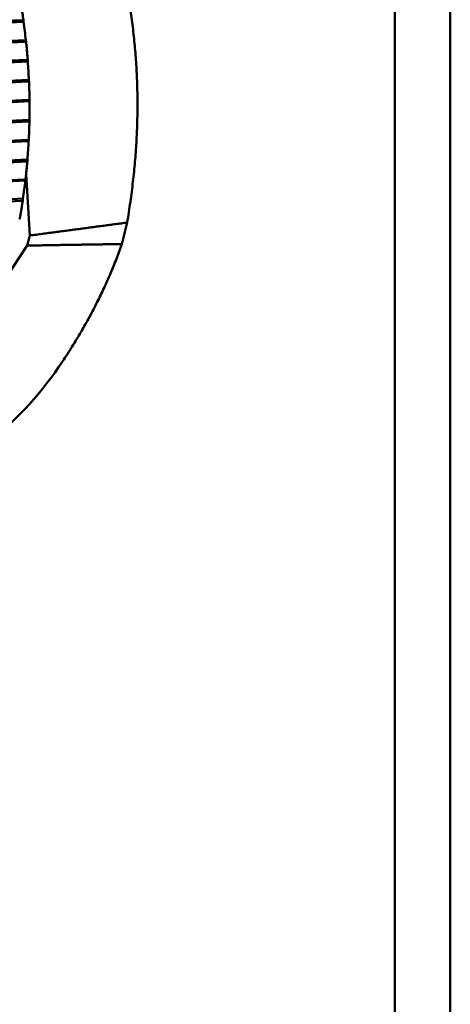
# Model space of a CAD drawing. Header units: millimetres. Extents: x 0 to 6049, y -120 to 1682.
# Tile 160 of 256: x 1249 to 1261, y 1365 to 1392. Entities that reach past the tile are written whole.
import ezdxf

# ---------------------------------------------------------------- set-up
doc = ezdxf.new("R2010")
doc.units = ezdxf.units.MM
doc.header["$LTSCALE"] = 2
doc.layers.add('Sichtbar (ISO)', color=7, linetype='Continuous', lineweight=50)

msp = doc.modelspace()

# ---------------------------------------------------------------- linework, layer by layer
at = {"layer": 'Sichtbar (ISO)'}
for p, q in [((1259.107, 1345.37), (1259.107, 1395.37)), ((1260.607, 1395.37), (1260.607, 1345.37)), ((1238.336, 1391.302), (1249.053, 1391.792)), ((1249.025, 1391.842), (1238.367, 1391.355)), ((1249.053, 1391.792), (1249.052, 1391.813)), ((1238.397, 1390.807), (1249.113, 1391.296)), ((1238.439, 1390.767), (1249.097, 1391.254)), ((1249.117, 1391.279), (1249.113, 1391.296)), ((1238.452, 1390.205), (1249.166, 1390.718)), ((1249.142, 1390.764), (1238.486, 1390.254)), ((1249.166, 1390.718), (1249.167, 1390.738)), ((1238.481, 1389.706), (1249.195, 1390.219)), ((1238.521, 1389.661), (1249.177, 1390.172)), ((1249.198, 1390.2), (1249.195, 1390.219)), ((1238.498, 1389.101), (1249.212, 1389.639)), ((1249.191, 1389.681), (1238.535, 1389.146)), ((1249.212, 1389.639), (1249.213, 1389.656)), ((1238.496, 1388.601), (1249.21, 1389.139)), ((1238.533, 1388.553), (1249.188, 1389.088)), ((1249.212, 1389.119), (1249.21, 1389.139)), ((1238.475, 1387.998), (1249.189, 1388.56)), ((1249.171, 1388.598), (1238.515, 1388.039)), ((1249.189, 1388.56), (1249.192, 1388.576)), ((1238.442, 1387.502), (1249.156, 1388.063)), ((1249.157, 1388.042), (1249.156, 1388.063)), ((1238.475, 1387.45), (1249.132, 1388.009)), ((1238.383, 1386.904), (1249.1, 1387.49)), ((1249.084, 1387.523), (1238.425, 1386.941)), ((1249.1, 1387.49), (1249.104, 1387.504)), ((1249.22, 1386.001), (1249.122, 1387.663)), ((1238.319, 1386.414), (1249.035, 1387)), ((1249.034, 1386.976), (1249.035, 1387)), ((1238.349, 1386.359), (1249.008, 1386.942)), ((1249.153, 1385.728), (1248.577, 1384.86))]:
    msp.add_line(p, q, dxfattribs=at)
for centre, major_axis, ratio, start_param, end_param in [((1240.899, 1391.17), (-2.223, 12.651), 0.634822, 4.611206, 4.650134), ((1240.998, 1390.077), (-0.858, 12.816), 0.637816, 4.680811, 4.719739), ((1241.028, 1388.978), (0.518, 12.835), 0.636363, 4.750612, 4.78954), ((1240.99, 1387.883), (1.878, 12.707), 0.630472, 4.819485, 4.858413), ((1240.883, 1386.797), (3.195, 12.442), 0.620184, 4.886373, 4.925301), ((1243.145, 1389.99), (-0.576, 11.932), 0.75888, 4.314568, 4.366118), ((1240.41, 1389.857), (0.585, -12.115), 0.75888, 1.186543, 1.210381)]:
    msp.add_ellipse(centre, major_axis=major_axis, ratio=ratio, start_param=start_param, end_param=end_param, dxfattribs=at)
for points, weights in [([(1251.36, 1394.766), (1252.57, 1390.605), (1251.858, 1386.352)], [1.23096562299, 1.32029098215, 1.23096562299]), ([(1249.22, 1386.001), (1250.573, 1386.179), (1251.858, 1386.352)], [1.00009573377, 1.0002702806, 1.00015667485]), ([(1251.716, 1385.77), (1250.467, 1385.751), (1249.153, 1385.728)], [1.00015187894, 1.00025748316, 1.00009121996]), ([(1250.107, 1382.586), (1251.139, 1384.138), (1251.716, 1385.77)], [1.27927488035, 1.27927491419, 1.2314661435])]:
    msp.add_rational_spline(points, weights, degree=2, dxfattribs=at)
for points, knots in [([(1248.97, 1392.344), (1248.976, 1392.309), (1248.982, 1392.274), (1248.993, 1392.204), (1248.999, 1392.169), (1249.01, 1392.099), (1249.016, 1392.064), (1249.026, 1391.994), (1249.031, 1391.959), (1249.042, 1391.889), (1249.047, 1391.853), (1249.052, 1391.818)], [6.1387975, 6.1387975, 6.1387975, 6.1387975, 6.14695113, 6.14695113, 6.15510475, 6.15510475, 6.16325838, 6.16325838, 6.17141201, 6.17141201, 6.17956564, 6.17956564, 6.17956564, 6.17956564]), ([(1249.025, 1391.842), (1249.032, 1391.842), (1249.039, 1391.84), (1249.048, 1391.832), (1249.051, 1391.825), (1249.052, 1391.816), (1249.052, 1391.814), (1249.052, 1391.813)], [0.000173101, 0.000173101, 0.000173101, 0.000173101, 0.003321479, 0.003321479, 0.00724657, 0.00724657, 0.007986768, 0.007986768, 0.007986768, 0.007986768]), ([(1249.117, 1391.279), (1249.118, 1391.278), (1249.118, 1391.277), (1249.119, 1391.269), (1249.117, 1391.263), (1249.11, 1391.256), (1249.104, 1391.254), (1249.097, 1391.254)], [0.063368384, 0.063368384, 0.063368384, 0.063368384, 0.064108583, 0.064108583, 0.068033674, 0.068033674, 0.071182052, 0.071182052, 0.071182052, 0.071182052]), ([(1249.118, 1391.275), (1249.122, 1391.239), (1249.126, 1391.204), (1249.133, 1391.133), (1249.136, 1391.098), (1249.143, 1391.027), (1249.146, 1390.991), (1249.152, 1390.92), (1249.155, 1390.885), (1249.161, 1390.814), (1249.164, 1390.778), (1249.166, 1390.743)], [6.22144862, 6.22144862, 6.22144862, 6.22144862, 6.22960965, 6.22960965, 6.23777067, 6.23777067, 6.24593169, 6.24593169, 6.25409272, 6.25409272, 6.26225374, 6.26225374, 6.26225374, 6.26225374]), ([(1249.142, 1390.764), (1249.149, 1390.765), (1249.155, 1390.763), (1249.163, 1390.756), (1249.166, 1390.749), (1249.167, 1390.741), (1249.167, 1390.739), (1249.167, 1390.738)], [0.000173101, 0.000173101, 0.000173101, 0.000173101, 0.003321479, 0.003321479, 0.00724657, 0.00724657, 0.007986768, 0.007986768, 0.007986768, 0.007986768]), ([(1249.198, 1390.2), (1249.199, 1390.199), (1249.199, 1390.197), (1249.199, 1390.189), (1249.197, 1390.182), (1249.19, 1390.175), (1249.184, 1390.173), (1249.177, 1390.172)], [0.063368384, 0.063368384, 0.063368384, 0.063368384, 0.064108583, 0.064108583, 0.068033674, 0.068033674, 0.071182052, 0.071182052, 0.071182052, 0.071182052]), ([(1249.199, 1390.195), (1249.2, 1390.16), (1249.202, 1390.124), (1249.204, 1390.053), (1249.206, 1390.017), (1249.208, 1389.946), (1249.209, 1389.91), (1249.211, 1389.839), (1249.211, 1389.804), (1249.213, 1389.732), (1249.213, 1389.697), (1249.214, 1389.661)], [0.02093019, 0.02093019, 0.02093019, 0.02093019, 0.0290923, 0.0290923, 0.03725442, 0.03725442, 0.04541653, 0.04541653, 0.05357865, 0.05357865, 0.06174076, 0.06174076, 0.06174076, 0.06174076]), ([(1249.191, 1389.681), (1249.197, 1389.681), (1249.203, 1389.68), (1249.211, 1389.673), (1249.214, 1389.667), (1249.214, 1389.659), (1249.214, 1389.658), (1249.213, 1389.656)], [0.000173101, 0.000173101, 0.000173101, 0.000173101, 0.003321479, 0.003321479, 0.00724657, 0.00724657, 0.007986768, 0.007986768, 0.007986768, 0.007986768]), ([(1249.212, 1389.119), (1249.212, 1389.117), (1249.212, 1389.116), (1249.212, 1389.107), (1249.209, 1389.099), (1249.201, 1389.091), (1249.195, 1389.088), (1249.188, 1389.088)], [0.063368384, 0.063368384, 0.063368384, 0.063368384, 0.064108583, 0.064108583, 0.068033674, 0.068033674, 0.071182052, 0.071182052, 0.071182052, 0.071182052]), ([(1249.212, 1389.113), (1249.211, 1389.078), (1249.21, 1389.042), (1249.208, 1388.971), (1249.207, 1388.935), (1249.205, 1388.864), (1249.204, 1388.829), (1249.201, 1388.758), (1249.2, 1388.722), (1249.197, 1388.651), (1249.195, 1388.616), (1249.193, 1388.581)], [0.10361282, 0.10361282, 0.10361282, 0.10361282, 0.11176972, 0.11176972, 0.11992663, 0.11992663, 0.12808353, 0.12808353, 0.13624044, 0.13624044, 0.14439734, 0.14439734, 0.14439734, 0.14439734]), ([(1249.171, 1388.598), (1249.178, 1388.598), (1249.184, 1388.597), (1249.192, 1388.591), (1249.193, 1388.586), (1249.193, 1388.579), (1249.193, 1388.577), (1249.192, 1388.576)], [0.000173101, 0.000173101, 0.000173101, 0.000173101, 0.003321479, 0.003321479, 0.00724657, 0.00724657, 0.007986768, 0.007986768, 0.007986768, 0.007986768]), ([(1249.157, 1388.035), (1249.154, 1388), (1249.151, 1387.965), (1249.144, 1387.894), (1249.141, 1387.859), (1249.134, 1387.789), (1249.131, 1387.754), (1249.124, 1387.684), (1249.12, 1387.649), (1249.112, 1387.578), (1249.109, 1387.543), (1249.105, 1387.508)], [0.18631121, 0.18631121, 0.18631121, 0.18631121, 0.19445661, 0.19445661, 0.20260201, 0.20260201, 0.21074741, 0.21074741, 0.21889281, 0.21889281, 0.22703821, 0.22703821, 0.22703821, 0.22703821]), ([(1249.157, 1388.042), (1249.157, 1388.04), (1249.157, 1388.038), (1249.156, 1388.029), (1249.153, 1388.02), (1249.145, 1388.012), (1249.139, 1388.009), (1249.132, 1388.009)], [0.063368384, 0.063368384, 0.063368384, 0.063368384, 0.064108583, 0.064108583, 0.068033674, 0.068033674, 0.071182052, 0.071182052, 0.071182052, 0.071182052]), ([(1249.084, 1387.523), (1249.091, 1387.524), (1249.097, 1387.523), (1249.104, 1387.518), (1249.105, 1387.513), (1249.104, 1387.506), (1249.104, 1387.505), (1249.104, 1387.504)], [0.000173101, 0.000173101, 0.000173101, 0.000173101, 0.003321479, 0.003321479, 0.00724657, 0.00724657, 0.007986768, 0.007986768, 0.007986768, 0.007986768]), ([(1249.034, 1386.969), (1249.029, 1386.935), (1249.023, 1386.9), (1249.013, 1386.831), (1249.007, 1386.796), (1248.996, 1386.727), (1248.991, 1386.693), (1248.979, 1386.624), (1248.973, 1386.589), (1248.961, 1386.521), (1248.955, 1386.486), (1248.949, 1386.452)], [0.2690253, 0.2690253, 0.2690253, 0.2690253, 0.27715293, 0.27715293, 0.28528057, 0.28528057, 0.2934082, 0.2934082, 0.30153584, 0.30153584, 0.30966347, 0.30966347, 0.30966347, 0.30966347]), ([(1249.034, 1386.976), (1249.034, 1386.975), (1249.034, 1386.973), (1249.033, 1386.963), (1249.03, 1386.954), (1249.021, 1386.945), (1249.014, 1386.942), (1249.008, 1386.942)], [0.063368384, 0.063368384, 0.063368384, 0.063368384, 0.064108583, 0.064108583, 0.068033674, 0.068033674, 0.071182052, 0.071182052, 0.071182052, 0.071182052]), ([(1248.929, 1386.464), (1248.936, 1386.465), (1248.942, 1386.464), (1248.949, 1386.46), (1248.95, 1386.455), (1248.948, 1386.45), (1248.948, 1386.449), (1248.948, 1386.448)], [0.000173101, 0.000173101, 0.000173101, 0.000173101, 0.003321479, 0.003321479, 0.00724657, 0.00724657, 0.007986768, 0.007986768, 0.007986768, 0.007986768]), ([(1245.053, 1379.006), (1245.886, 1379.157), (1246.697, 1379.474), (1247.708, 1380.104), (1247.955, 1380.279), (1248.913, 1381.043), (1249.557, 1381.756), (1250.107, 1382.585)], [-0.7788812, -0.7788812, -0.7788812, -0.7788812, -0.4458821, -0.4458821, -0.3347434, -0.3347434, -0.0001074, -0.0001074, -0.0001074, -0.0001074])]:
    msp.add_open_spline(points, degree=3, knots=knots, dxfattribs=at)

doc.saveas('drawing.dxf')
